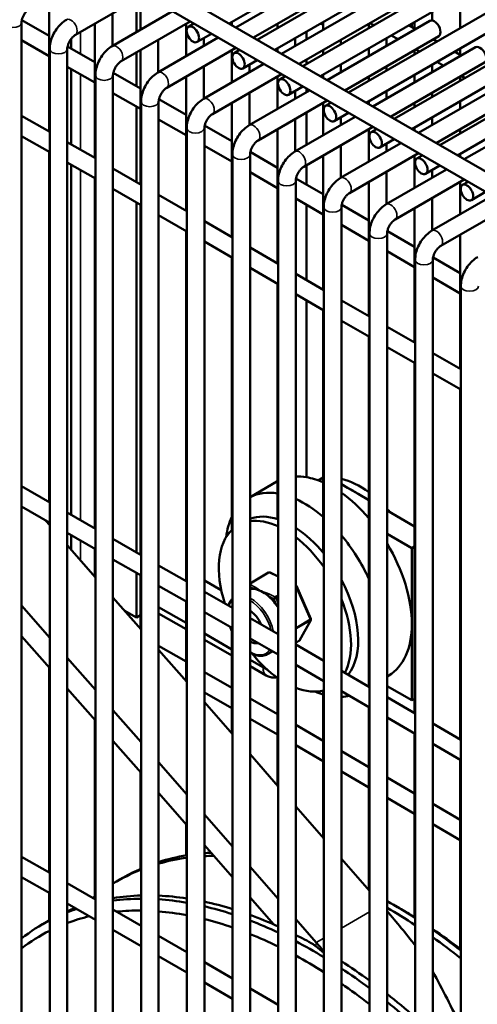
# Model space of a CAD drawing. Header units: inches. Extents: x 1 to 237, y 4 to 150.
# Tile 200 of 209: x 220.62 to 223.69, y 69.28 to 75.88. Entities that reach past the tile are written whole.
import ezdxf

# ---------------------------------------------------------------- set-up
doc = ezdxf.new("R2010")
doc.units = ezdxf.units.IN
doc.header["$LTSCALE"] = 7
doc.header["$MEASUREMENT"] = 0
doc.layers.add('Visible (ANSI)', color=7, linetype='Continuous', lineweight=50)
doc.layers.add('Visible Narrow (ANSI)', color=7, linetype='Continuous', lineweight=35)

msp = doc.modelspace()

# ---------------------------------------------------------------- linework, layer by layer
at = {"layer": 'Visible (ANSI)'}
for p, q in [((222.0226, 75.8571), (224.0898, 77.0506)), ((222.2107, 75.7485), (224.2779, 76.942)), ((222.3288, 75.6803), (224.396, 76.8738)), ((222.5169, 75.5717), (224.5842, 76.7652)), ((222.635, 75.5035), (224.7023, 76.697)), ((222.8231, 75.3949), (224.8904, 76.5884)), ((222.9413, 75.3267), (225.0085, 76.5202)), ((223.1294, 75.2181), (225.1966, 76.4116)), ((223.2475, 75.1499), (225.3147, 76.3434)), ((221.2564, 76.2994), (227.4043, 72.7499)), ((221.1274, 76.2375), (227.3453, 72.6476)), ((222.0674, 75.8312), (222.7559, 76.2287)), ((223.4356, 75.0413), (225.5028, 76.2348)), ((222.1856, 75.763), (222.815, 76.1264)), ((223.5537, 74.9731), (225.6209, 76.1666)), ((220.9915, 75.7808), (221.455, 76.0484)), ((222.3737, 75.6544), (223.0621, 76.0519)), ((220.8154, 76.0327), (220.8154, 75.1329)), ((221.4018, 75.8004), (221.4018, 76.0177)), ((221.4278, 76.0327), (221.4278, 75.8155)), ((223.5714, 76.0441), (223.5714, 75.8269)), ((221.2387, 75.7063), (221.6431, 75.9398)), ((221.2397, 75.9241), (221.2397, 75.7069)), ((222.4918, 75.5862), (223.1212, 75.9496)), ((223.3833, 75.9355), (223.3833, 75.8775)), ((220.6313, 68.9456), (220.6313, 75.8641)), ((220.6332, 75.8801), (220.8154, 75.7749)), ((221.1216, 75.8559), (221.1216, 74.9561)), ((221.2977, 75.604), (221.7612, 75.8716)), ((221.734, 75.8559), (221.734, 75.6387)), ((221.7497, 75.8359), (221.7863, 75.8571)), ((222.0403, 75.8673), (222.0403, 75.8469)), ((222.3465, 75.8559), (222.3465, 75.8269)), ((222.6527, 75.8673), (222.6527, 75.8155)), ((222.6799, 75.4776), (223.3684, 75.8751)), ((222.959, 75.8559), (222.959, 75.8269)), ((222.9915, 75.8457), (222.9664, 75.8602)), ((223.2473, 75.8344), (223.2473, 75.857)), ((223.2652, 75.8673), (223.2652, 75.8241)), ((221.8087, 75.7336), (221.9045, 75.7889)), ((222.5402, 75.7505), (222.5402, 75.8023)), ((223.2726, 75.8198), (223.2277, 75.8457)), ((220.6313, 75.7448), (220.8154, 75.6385)), ((220.9626, 75.6899), (220.9626, 75.7531)), ((221.5449, 75.5295), (221.9493, 75.763)), ((221.5459, 75.7473), (221.5459, 75.5301)), ((221.8522, 75.7587), (221.8522, 75.7069)), ((222.4646, 75.7587), (222.4646, 75.7069)), ((222.7708, 75.7473), (222.7708, 75.7183)), ((222.798, 75.4094), (223.4274, 75.7728)), ((223.0771, 75.7587), (223.0771, 75.7069)), ((223.1545, 75.7516), (223.1096, 75.7775)), ((223.4158, 75.7371), (223.3907, 75.7516)), ((220.8194, 69.0504), (220.8194, 75.6873)), ((220.9375, 69.0388), (220.9375, 75.6873)), ((220.9394, 75.7033), (221.1216, 75.5981)), ((221.4018, 75.4364), (221.4018, 75.6641)), ((221.4278, 75.6791), (221.4278, 74.7793)), ((221.604, 75.4272), (222.0674, 75.6948)), ((222.0403, 75.6791), (222.0403, 75.4619)), ((222.0559, 75.6591), (222.0926, 75.6803)), ((222.3465, 75.6905), (222.3465, 75.6701)), ((222.6527, 75.6791), (222.6527, 75.6501)), ((222.959, 75.6905), (222.959, 75.6387)), ((222.9861, 75.3008), (223.6746, 75.6983)), ((223.2652, 75.6791), (223.2652, 75.6501)), ((223.2977, 75.6689), (223.2726, 75.6834)), ((223.5788, 75.643), (223.534, 75.6689)), ((223.5714, 75.6905), (223.5714, 75.6473)), ((221.8511, 75.3527), (222.2556, 75.5862)), ((222.1149, 75.5568), (222.2107, 75.6121)), ((222.5402, 75.5851), (222.5402, 75.6141)), ((223.1042, 75.2326), (223.7336, 75.596)), ((223.4607, 75.5748), (223.4158, 75.6007)), ((220.9375, 75.568), (221.1216, 75.4617)), ((220.9626, 75.0479), (220.9626, 75.5535)), ((221.2457, 75.5265), (221.4278, 75.4213)), ((221.8522, 75.5705), (221.8522, 75.3533)), ((221.9102, 75.2504), (222.3737, 75.518)), ((222.1584, 75.5819), (222.1584, 75.5301)), ((222.7708, 75.5819), (222.7708, 75.5301)), ((223.0771, 75.5705), (223.0771, 75.5415)), ((223.2924, 75.124), (223.9808, 75.5214)), ((223.3833, 75.5819), (223.3833, 75.5301)), ((221.1256, 68.9302), (221.1256, 75.5105)), ((221.2437, 68.5678), (221.2437, 75.5105)), ((221.734, 75.5023), (221.734, 74.6025)), ((222.3465, 75.5023), (222.3465, 75.2851)), ((222.3621, 75.4823), (222.3988, 75.5035)), ((222.6527, 75.5137), (222.6527, 75.4933)), ((222.959, 75.5023), (222.959, 75.4733)), ((223.2652, 75.5137), (223.2652, 75.4619)), ((223.5714, 75.5023), (223.5714, 75.4733)), ((223.604, 75.4921), (223.5788, 75.5066)), ((221.2437, 75.3912), (221.4278, 75.2849)), ((222.1574, 75.1759), (222.5618, 75.4094)), ((222.1584, 75.3937), (222.1584, 75.1765)), ((222.4212, 75.38), (222.5169, 75.4353)), ((222.4646, 75.4051), (222.4646, 75.3533)), ((222.5402, 75.3969), (222.5402, 75.4218)), ((223.0771, 75.4051), (223.0771, 75.3533)), ((223.3833, 75.3937), (223.3833, 75.3647)), ((223.4105, 75.0558), (224.0399, 75.4192)), ((221.4319, 68.4265), (221.4319, 75.3337)), ((221.55, 68.3295), (221.55, 75.3337)), ((221.5519, 75.3497), (221.734, 75.2445)), ((222.0403, 75.3255), (222.0403, 74.4257)), ((222.2164, 75.0736), (222.6799, 75.3412)), ((222.6527, 75.3255), (222.6527, 75.1083)), ((222.6683, 75.3055), (222.705, 75.3267)), ((222.959, 75.3369), (222.959, 75.3165)), ((223.2652, 75.3255), (223.2652, 75.2965)), ((223.5714, 75.3369), (223.5714, 75.2851)), ((223.5986, 74.9472), (224.287, 75.3446)), ((221.4018, 74.7944), (221.4018, 75.3)), ((222.5402, 75.0433), (222.5402, 75.2605)), ((222.7274, 75.2032), (222.8231, 75.2585)), ((220.6313, 75.2392), (220.8194, 75.1306)), ((221.55, 75.2144), (221.734, 75.1081)), ((222.4636, 74.9991), (222.868, 75.2326)), ((222.4646, 75.2169), (222.4646, 74.9997)), ((222.7708, 75.2283), (222.7708, 75.1765)), ((223.3833, 75.2283), (223.3833, 75.1765)), ((221.7381, 68.1615), (221.7381, 75.1569)), ((221.8562, 68.0471), (221.8562, 75.1569)), ((221.8581, 75.1729), (222.0403, 75.0677)), ((222.3465, 75.1487), (222.3465, 74.2489)), ((222.5226, 74.8968), (222.9861, 75.1644)), ((222.959, 75.1487), (222.959, 74.9315)), ((222.9746, 75.1287), (223.0113, 75.1499)), ((223.2652, 75.1601), (223.2652, 75.1397)), ((223.5714, 75.1487), (223.5714, 75.1197)), ((220.6313, 75.1028), (220.8194, 74.9942)), ((220.9375, 75.0624), (221.1256, 74.9538)), ((222.7698, 74.8223), (223.1742, 75.0558)), ((223.0336, 75.0264), (223.1294, 75.0817)), ((220.8154, 74.9965), (220.8154, 72.6489)), ((221.8562, 75.0376), (222.0403, 74.9313)), ((222.1643, 74.9961), (222.3465, 74.8909)), ((222.7708, 75.0401), (222.7708, 74.8229)), ((223.0771, 75.0515), (223.0771, 74.9997)), ((220.9375, 74.926), (221.1256, 74.8174)), ((222.0443, 67.8493), (222.0443, 74.9801)), ((222.1624, 67.7146), (222.1624, 74.9801)), ((222.6527, 74.9719), (222.6527, 74.0721)), ((222.8289, 74.72), (223.2924, 74.9876)), ((223.2652, 74.9719), (223.2652, 74.7547)), ((223.2808, 74.9519), (223.3175, 74.9731)), ((223.5714, 74.9833), (223.5714, 74.9629)), ((220.9626, 72.5639), (220.9626, 74.9116)), ((221.2437, 74.8856), (221.4319, 74.777)), ((222.1624, 74.8608), (222.3465, 74.7545)), ((222.5402, 74.7791), (222.5402, 74.9069)), ((223.076, 74.6455), (223.4805, 74.879)), ((223.0771, 74.8633), (223.0771, 74.6461)), ((223.3398, 74.8496), (223.4356, 74.9049)), ((223.3833, 74.8747), (223.3833, 74.8229)), ((221.1216, 74.8197), (221.1216, 72.4721)), ((222.3505, 67.4815), (222.3505, 74.8033)), ((222.4687, 67.3221), (222.4687, 74.8033)), ((222.4706, 74.8193), (222.6527, 74.7141)), ((222.959, 74.7951), (222.959, 73.8953)), ((223.1351, 74.5432), (223.5986, 74.8108)), ((223.5714, 74.7951), (223.5714, 74.5779)), ((223.587, 74.7751), (223.6237, 74.7963)), ((221.2437, 74.7492), (221.4319, 74.6406)), ((223.6461, 74.6728), (223.7418, 74.7281)), ((221.55, 74.7088), (221.7381, 74.6002)), ((222.4687, 74.684), (222.6527, 74.5777)), ((223.3823, 74.4687), (223.7867, 74.7022)), ((223.3833, 74.6865), (223.3833, 74.4693)), ((221.4018, 72.3103), (221.4018, 74.658)), ((221.4278, 74.6429), (221.4278, 72.2953)), ((222.5402, 74.1371), (222.5402, 74.6427)), ((222.6568, 66.9485), (222.6568, 74.6265)), ((222.7749, 66.9485), (222.7749, 74.6265)), ((222.7768, 74.6425), (222.959, 74.5373)), ((223.2652, 74.6183), (223.2652, 73.7185)), ((223.4413, 74.3664), (223.9048, 74.634)), ((221.55, 74.5724), (221.7381, 74.4638)), ((221.8562, 74.532), (222.0443, 74.4234)), ((221.734, 74.4661), (221.734, 72.1185)), ((222.7749, 74.5072), (222.959, 74.4009)), ((223.083, 74.4657), (223.2652, 74.3605)), ((221.8562, 74.3956), (222.0443, 74.287)), ((222.963, 66.4225), (222.963, 74.4497)), ((223.0811, 66.262), (223.0811, 74.4497)), ((223.5714, 74.4415), (223.5714, 73.5417)), ((222.1624, 74.3552), (222.3505, 74.2466)), ((223.0811, 74.3304), (223.2652, 74.2241)), ((222.0403, 74.2893), (222.0403, 72.4622)), ((223.2692, 65.7977), (223.2692, 74.2729)), ((223.3873, 65.4273), (223.3873, 74.2729)), ((223.3892, 74.2889), (223.5714, 74.1837)), ((222.1624, 74.2188), (222.3505, 74.1102)), ((222.4687, 74.1784), (222.6568, 74.0698)), ((223.3873, 74.1536), (223.5714, 74.0473)), ((222.3465, 74.1125), (222.3465, 72.5347)), ((223.5755, 60.9261), (223.5755, 74.0961)), ((222.4687, 74.042), (222.6568, 73.9334)), ((222.5402, 72.816), (222.5402, 74.0007)), ((222.7749, 74.0016), (222.963, 73.893)), ((222.6527, 73.9357), (222.6527, 72.3102)), ((222.7749, 73.8652), (222.963, 73.7566)), ((223.0811, 73.8248), (223.2692, 73.7162)), ((222.959, 73.7589), (222.959, 71.4113)), ((223.0811, 73.6884), (223.2692, 73.5798)), ((223.3873, 73.648), (223.5755, 73.5394)), ((223.2652, 73.5821), (223.2652, 71.2345)), ((223.3873, 73.5116), (223.5755, 73.403)), ((223.5714, 73.4053), (223.5714, 71.0577)), ((222.6527, 72.8139), (222.6196, 72.7948)), ((220.6313, 72.7552), (220.8194, 72.6465)), ((222.342, 72.7861), (222.1624, 72.6824)), ((222.816, 72.7449), (222.7749, 72.7686)), ((222.8867, 72.704), (222.816, 72.7449)), ((222.959, 72.6623), (222.8867, 72.704)), ((220.6313, 72.6188), (220.8194, 72.5102)), ((220.9375, 72.5784), (221.1256, 72.4697)), ((223.2652, 72.4855), (223.0811, 72.5918)), ((220.7918, 72.5261), (220.8194, 72.4945)), ((220.8154, 72.5125), (220.8154, 72.4991)), ((220.9375, 72.442), (221.1256, 72.3334)), ((220.9626, 72.3308), (220.9626, 72.4275)), ((223.2473, 72.3407), (223.0811, 72.4367)), ((220.9375, 72.3594), (221.1256, 72.1443)), ((221.2437, 72.4016), (221.4319, 72.2929)), ((223.2652, 72.351), (223.2473, 72.3407)), ((221.1216, 72.3357), (221.1216, 72.1489)), ((223.2473, 71.8304), (223.2473, 72.3407)), ((221.2437, 72.2652), (221.4319, 72.1566)), ((221.55, 72.2248), (221.7381, 72.1161)), ((221.4018, 71.8753), (221.4018, 72.1739)), ((221.4278, 72.1589), (221.4278, 71.7986)), ((222.2872, 72.1763), (222.1624, 72.1042)), ((222.2966, 72.1766), (222.3505, 72.15)), ((221.55, 72.0884), (221.7381, 71.9798)), ((221.8562, 72.1232), (221.9694, 72.0579)), ((222.4732, 72.0868), (222.5699, 71.8663)), ((221.8562, 72.048), (222.0443, 71.9393)), ((222.2336, 72.0532), (222.2336, 72.0532)), ((220.6313, 71.9551), (220.8194, 71.74)), ((221.2437, 72.0092), (221.4319, 71.794)), ((221.734, 71.9821), (221.734, 71.4484)), ((221.319, 71.9231), (221.4018, 71.8753)), ((221.4018, 71.8753), (221.4278, 71.8903)), ((221.55, 71.9449), (221.734, 71.8386)), ((221.734, 71.7963), (221.55, 71.9026)), ((221.8562, 71.9116), (222.0443, 71.803)), ((222.1624, 71.8712), (222.3505, 71.7625)), ((222.5695, 71.8575), (222.4943, 71.7218)), ((223.2473, 71.3201), (223.2473, 71.8304)), ((221.8562, 71.7681), (222.0403, 71.6618)), ((222.0403, 71.784), (222.0403, 71.0981)), ((220.6313, 71.7499), (220.8194, 71.5347)), ((222.0403, 71.6195), (221.8562, 71.7258)), ((222.1624, 71.7348), (222.3505, 71.6262)), ((222.4906, 71.718), (222.4687, 71.7054)), ((222.4687, 71.6944), (222.6568, 71.5857)), ((221.55, 71.6862), (221.734, 71.5799)), ((221.55, 71.6589), (221.7381, 71.4437)), ((222.3127, 71.648), (222.2802, 71.6292)), ((220.9375, 71.6049), (221.1256, 71.3897)), ((222.1624, 71.5913), (222.2786, 71.5242)), ((222.4687, 71.558), (222.6568, 71.4494)), ((220.8154, 71.5393), (220.8154, 70.1648)), ((221.8562, 71.5094), (222.0403, 71.4031)), ((222.271, 71.4863), (222.1624, 71.549)), ((222.7749, 71.5176), (222.963, 71.4089)), ((222.3465, 71.471), (222.3465, 70.7478)), ((223.092, 71.4871), (223.0811, 71.4808)), ((220.9375, 71.3996), (221.1256, 71.1844)), ((221.8562, 71.373), (222.0403, 71.2667)), ((222.6527, 71.3856), (222.6527, 70.3976)), ((222.7749, 71.3812), (222.963, 71.2726)), ((223.0811, 71.416), (223.2473, 71.3201)), ((221.8562, 71.3086), (222.0443, 71.0935)), ((222.1624, 71.3326), (222.3465, 71.2263)), ((223.0811, 71.3408), (223.2692, 71.2321)), ((223.2652, 71.3304), (223.2473, 71.3201)), ((221.2437, 71.2546), (221.4319, 71.0394)), ((222.959, 71.2749), (222.959, 70.0473)), ((221.1216, 71.1891), (221.1216, 70.0056)), ((222.1624, 71.1962), (222.3465, 71.0899)), ((223.0811, 71.2044), (223.2692, 71.0958)), ((223.3873, 71.164), (223.5755, 71.0553)), ((222.4687, 71.1558), (222.6527, 71.0495)), ((223.2652, 71.0981), (223.2652, 69.8662)), ((221.2437, 71.0493), (221.4319, 70.8342)), ((222.4687, 71.0194), (222.6527, 70.9131)), ((222.7749, 70.979), (222.959, 70.8727)), ((223.3873, 71.0276), (223.5755, 70.919)), ((221.55, 70.9043), (221.7381, 70.6892)), ((222.1624, 70.9584), (222.3505, 70.7432)), ((223.5714, 70.9213), (223.5714, 69.6537)), ((221.4278, 70.8388), (221.4278, 70.1898)), ((222.7749, 70.8426), (222.959, 70.7363)), ((223.0811, 70.8022), (223.2652, 70.6959)), ((221.55, 70.6991), (221.7381, 70.4839)), ((223.0811, 70.6658), (223.2652, 70.5595)), ((222.4687, 70.6081), (222.6568, 70.3929)), ((223.3873, 70.6254), (223.5714, 70.5191)), ((221.8562, 70.5541), (222.0443, 70.3389)), ((221.734, 70.4885), (221.734, 70.2804)), ((223.3873, 70.489), (223.5714, 70.3827)), ((221.8562, 70.3488), (222.0443, 70.1336)), ((220.6313, 70.2711), (220.8194, 70.1625)), ((222.7749, 70.2578), (222.963, 70.0427)), ((222.1624, 70.2038), (222.3505, 69.9886)), ((220.6313, 70.1347), (220.8194, 70.0261)), ((221.2715, 70.1078), (221.3104, 70.1302)), ((220.9375, 70.0943), (221.1256, 69.9857)), ((220.8154, 70.0285), (220.8154, 69.8444)), ((222.1624, 69.9985), (222.321, 69.8172)), ((220.9375, 69.9579), (221.1256, 69.8493)), ((221.2437, 69.9175), (221.4319, 69.8089)), ((223.1653, 69.9262), (223.1229, 69.9507)), ((220.773, 69.8199), (220.8118, 69.8424)), ((222.4687, 69.8535), (222.6063, 69.6961)), ((221.2437, 69.7811), (221.4319, 69.6725)), ((221.55, 69.7407), (221.7381, 69.6321)), ((221.55, 69.6043), (221.7381, 69.4957)), ((221.8562, 69.5639), (222.0443, 69.4553)), ((221.8562, 69.4275), (222.0443, 69.3189)), ((222.1624, 69.3871), (222.3505, 69.2785))]:
    msp.add_line(p, q, dxfattribs=at)
for centre, start, end in [((222.2922, 72.1676), 63.72099, 120), ((222.464, 72.0828), 23.67941, 62.52073), ((222.5607, 71.8623), 331.01103, 23.67941), ((222.4856, 71.7267), 300, 331.01103)]:
    msp.add_arc(centre, 0.01, start, end, dxfattribs=at)
for centre, major_axis, ratio, start_param, end_param in [((222.5275, 76.5179), (-0.375, 0.6495), 0.57735, 2.558442, 2.594598), ((223.3979, 75.8239), (0.0295, -0.0511), 0.57735, 0, 3.141593), ((223.7041, 75.6471), (0.0295, -0.0511), 0.57735, 0, 3.141593), ((222.717, 72.1366), (-0.375, 0.6495), 0.57735, 5.837624, 5.98512), ((222.717, 72.1366), (0.375, -0.6495), 0.57735, 2.477675, 2.696031), ((222.717, 72.1366), (-0.375, 0.6495), 0.57735, 6.27124, 6.283185), ((222.8994, 72.2419), (0.3135, -0.543), 0.57735, 2.221523, 2.64094), ((222.8513, 72.2141), (0.3135, -0.543), 0.57735, 2.276301, 2.436088), ((222.5275, 72.0272), (-0.375, 0.6495), 0.57735, 5.846062, 6.257021), ((222.717, 72.1366), (0.375, -0.6495), 0.57735, 1.882423, 2.24682), ((222.5275, 72.0272), (0.375, -0.6495), 0.57735, 2.117791, 2.467361), ((222.5275, 72.0272), (-0.375, 0.6495), 0.57735, 0.379389, 0.649291), ((222.4441, 71.979), (-0.3135, 0.543), 0.57735, 5.710286, 6.186062), ((222.8994, 72.2419), (0.3135, -0.543), 0.57735, 1.879153, 1.933971), ((222.396, 71.9512), (-0.3135, 0.543), 0.57735, 5.600418, 6.052563), ((222.396, 71.9512), (-0.3135, 0.543), 0.57735, 0.130572, 1.218623), ((222.4441, 71.979), (-0.3135, 0.543), 0.57735, 4.997361, 5.442262), ((222.396, 71.9512), (-0.3135, 0.543), 0.57735, 4.868891, 5.333094), ((222.5275, 72.0272), (0.375, -0.6495), 0.57735, 1.405913, 1.870876), ((222.717, 72.1366), (0.375, -0.6495), 0.57735, 0.785398, 1.599414), ((222.4441, 71.979), (0.3135, -0.543), 0.57735, 0.228856, 1.513859), ((222.2475, 71.8655), (-0.1105, 0.1914), 0.57735, 5.872014, 6.073255), ((222.2475, 71.8655), (-0.1105, 0.1914), 0.57735, 5.57004, 5.872014), ((222.2475, 71.8655), (-0.1105, 0.1914), 0.57735, 5.561125, 5.57004), ((222.2475, 71.8655), (-0.1105, 0.1914), 0.57735, 5.268065, 5.561125), ((222.2475, 71.8655), (-0.1105, 0.1914), 0.57735, 4.824816, 5.268065), ((222.396, 71.9512), (0.3135, -0.543), 0.57735, 0.352173, 1.331312), ((222.1626, 71.8165), (0.0625, -0.1083), 0.57735, 1.349058, 2.358388), ((222.2475, 71.8655), (-0.1105, 0.1914), 0.57735, 4.777549, 4.824816), ((222.717, 72.1366), (0.375, -0.6495), 0.57735, 0, 0.785398), ((222.1626, 71.8165), (0.0625, -0.1083), 0.57735, 5.495593, 6.137978), ((222.396, 71.9512), (0.3135, -0.543), 0.57735, 4.979146, 5.395157), ((222.321, 71.5487), (0.06, 0), 0.57735, 3.926991, 3.999376), ((222.396, 71.9512), (0.3135, -0.543), 0.57735, 5.662481, 6.126684), ((222.5275, 72.0272), (-0.375, 0.6495), 0.57735, 2.492302, 2.594598), ((222.5275, 72.0272), (0.375, -0.6495), 0.57735, 0.143205, 0.164883), ((222.5275, 72.0272), (0.375, -0.6495), 0.57735, 5.983106, 6.10426), ((223.1229, 66.9909), (-1.8125, 3.1393), 0.57735, 6.068503, 6.15843), ((223.084, 66.9684), (-1.8125, 3.1393), 0.57735, 6.050576, 6.139355), ((223.1229, 66.9909), (-1.8125, 3.1393), 0.57735, 5.994897, 6.014652), ((223.084, 66.9684), (-1.8125, 3.1393), 0.57735, 5.969765, 5.997284), ((223.084, 66.9684), (-1.8125, 3.1393), 0.57735, 6.198196, 6.298597), ((223.1229, 66.9909), (-1.8125, 3.1393), 0.57735, 6.21821, 6.283185), ((223.084, 66.9684), (-1.8125, 3.1393), 0.57735, 0.084089, 0.094252), ((222.6243, 66.7031), (-1.8125, 3.1393), 0.57735, 5.98167, 6.066573), ((222.5855, 66.6806), (-1.8125, 3.1393), 0.57735, 5.964606, 6.048667), ((222.6243, 66.7031), (-1.8125, 3.1393), 0.57735, 5.850827, 5.930287), ((222.5855, 66.6806), (-1.8125, 3.1393), 0.57735, 5.834705, 5.913639), ((223.1229, 66.9909), (1.8125, -3.1393), 0.57735, 2.299059, 2.372481), ((222.6243, 66.7031), (-1.8125, 3.1393), 0.57735, 6.188718, 6.21605), ((222.5855, 66.6806), (-1.8125, 3.1393), 0.57735, 6.164554, 6.196072), ((222.543, 66.6561), (-1.7825, 3.0874), 0.57735, 5.954268, 6.02793), ((222.6243, 66.7031), (1.8125, -3.1393), 0.57735, 2.584456, 2.660545), ((222.5855, 66.6806), (1.8125, -3.1393), 0.57735, 2.568907, 2.644681), ((223.084, 66.9684), (1.8125, -3.1393), 0.57735, 2.283855, 2.357307), ((221.8557, 67.837), (1.909, -3.3065), 0.57735, 1.805134, 1.885045), ((223.1653, 67.0154), (1.7825, -3.0874), 0.57735, 2.314948, 2.356194), ((222.5855, 66.6806), (-1.8125, 3.1393), 0.57735, 6.257872, 6.364759), ((222.6243, 66.7031), (-1.8125, 3.1393), 0.57735, 6.27902, 6.283185), ((222.543, 66.6561), (-1.7825, 3.0874), 0.57735, 6.114332, 6.188251), ((222.543, 66.6561), (-1.7825, 3.0874), 0.57735, 5.822792, 5.902699), ((222.543, 66.6561), (-1.7825, 3.0874), 0.57735, 5.696936, 5.773735), ((222.6243, 66.7031), (1.8125, -3.1393), 0.57735, 2.463215, 2.537391), ((222.5855, 66.6806), (1.8125, -3.1393), 0.57735, 2.447967, 2.521987), ((222.543, 66.6561), (-1.7825, 3.0874), 0.57735, 6.250675, 6.358601), ((223.1653, 67.0154), (1.7825, -3.0874), 0.57735, 2.192754, 2.267991), ((223.1229, 66.9909), (1.8125, -3.1393), 0.57735, 2.178692, 2.252828), ((222.543, 66.6561), (-1.7825, 3.0874), 0.57735, 5.574218, 5.649348), ((222.6243, 66.7031), (1.8125, -3.1393), 0.57735, 2.370896, 2.41697), ((223.084, 66.9684), (1.8125, -3.1393), 0.57735, 2.163255, 2.237562), ((222.5855, 66.6806), (1.8125, -3.1393), 0.57735, 2.328367, 2.401776), ((223.4558, 67.1831), (2.1419, -2.9472), 0.293175, 2.332431, 2.34005), ((222.7507, 66.6833), (-1.554, 3.3754), 0.451564, 5.531263, 5.55601), ((221.4173, 67.5838), (1.909, -3.3065), 0.57735, 1.879188, 1.900126), ((222.543, 66.6561), (-1.7825, 3.0874), 0.57735, 5.452649, 5.527294), ((222.6243, 66.7031), (1.8125, -3.1393), 0.57735, 2.223688, 2.297431), ((222.5855, 66.6806), (1.8125, -3.1393), 0.57735, 2.208365, 2.282225), ((222.543, 66.6561), (-1.7825, 3.0874), 0.57735, 5.330406, 5.405681), ((222.6243, 66.7031), (1.8125, -3.1393), 0.57735, 2.101875, 2.17704), ((222.5855, 66.6806), (1.8125, -3.1393), 0.57735, 2.086165, 2.161599)]:
    msp.add_ellipse(centre, major_axis=major_axis, ratio=ratio, start_param=start_param, end_param=end_param, dxfattribs=at)
for centre in [(221.7792, 75.7848), (222.0854, 75.608), (222.3916, 75.4312), (222.6979, 75.2544), (223.0041, 75.0776), (223.3103, 74.9008), (223.6165, 74.724)]:
    msp.add_ellipse(centre, major_axis=(-0.0295, 0.0511), ratio=0.57735, dxfattribs=at)
for points, knots in [([(220.6313, 75.8641), (220.6313, 75.8672), (220.6316, 75.871), (220.6331, 75.88), (220.6343, 75.8851), (220.6379, 75.8963), (220.6403, 75.9023), (220.6463, 75.9145), (220.6498, 75.9205), (220.6576, 75.9319), (220.6618, 75.9371), (220.67, 75.946), (220.6741, 75.9497), (220.6806, 75.9547), (220.6831, 75.9563), (220.6853, 75.9576)], [4.712389, 4.712389, 4.712389, 4.712389, 4.919113, 4.919113, 5.142574, 5.142574, 5.381629, 5.381629, 5.629603, 5.629603, 5.877268, 5.877268, 6.114931, 6.114931, 6.283185, 6.283185, 6.283185, 6.283185]), ([(220.8194, 75.6873), (220.8194, 75.7027), (220.8215, 75.7182), (220.8288, 75.7485), (220.8341, 75.7635), (220.8475, 75.7924), (220.8555, 75.8063), (220.8738, 75.8322), (220.8841, 75.8443), (220.9068, 75.8659), (220.9191, 75.8754), (220.9325, 75.8831)], [4.712389, 4.712389, 4.712389, 4.712389, 5.026548, 5.026548, 5.340708, 5.340708, 5.654867, 5.654867, 5.969026, 5.969026, 6.283185, 6.283185, 6.283185, 6.283185]), ([(220.9375, 75.6873), (220.9375, 75.6904), (220.9378, 75.6942), (220.9393, 75.7032), (220.9405, 75.7083), (220.9441, 75.7195), (220.9466, 75.7255), (220.9525, 75.7377), (220.9561, 75.7437), (220.9638, 75.7551), (220.968, 75.7603), (220.9763, 75.7692), (220.9804, 75.7729), (220.9868, 75.7779), (220.9893, 75.7795), (220.9915, 75.7808)], [4.712389, 4.712389, 4.712389, 4.712389, 4.919113, 4.919113, 5.142574, 5.142574, 5.381629, 5.381629, 5.629603, 5.629603, 5.877268, 5.877268, 6.114931, 6.114931, 6.283185, 6.283185, 6.283185, 6.283185]), ([(221.1256, 75.5105), (221.1256, 75.5259), (221.1277, 75.5414), (221.1351, 75.5717), (221.1404, 75.5867), (221.1537, 75.6156), (221.1617, 75.6295), (221.18, 75.6554), (221.1904, 75.6675), (221.213, 75.6891), (221.2253, 75.6986), (221.2387, 75.7063)], [4.712389, 4.712389, 4.712389, 4.712389, 5.026548, 5.026548, 5.340708, 5.340708, 5.654867, 5.654867, 5.969026, 5.969026, 6.283185, 6.283185, 6.283185, 6.283185]), ([(221.2437, 75.5105), (221.2437, 75.5136), (221.244, 75.5174), (221.2455, 75.5264), (221.2468, 75.5315), (221.2504, 75.5427), (221.2528, 75.5487), (221.2588, 75.5609), (221.2623, 75.5669), (221.27, 75.5783), (221.2742, 75.5835), (221.2825, 75.5924), (221.2866, 75.5961), (221.293, 75.6011), (221.2955, 75.6027), (221.2977, 75.604)], [4.712389, 4.712389, 4.712389, 4.712389, 4.919113, 4.919113, 5.142574, 5.142574, 5.381629, 5.381629, 5.629603, 5.629603, 5.877268, 5.877268, 6.114931, 6.114931, 6.283185, 6.283185, 6.283185, 6.283185]), ([(221.4319, 75.3337), (221.4319, 75.3491), (221.4339, 75.3646), (221.4413, 75.3949), (221.4466, 75.4099), (221.4599, 75.4388), (221.4679, 75.4527), (221.4863, 75.4786), (221.4966, 75.4907), (221.5192, 75.5123), (221.5315, 75.5218), (221.5449, 75.5295)], [4.712389, 4.712389, 4.712389, 4.712389, 5.026548, 5.026548, 5.340708, 5.340708, 5.654867, 5.654867, 5.969026, 5.969026, 6.283185, 6.283185, 6.283185, 6.283185]), ([(221.55, 75.3337), (221.55, 75.3368), (221.5503, 75.3406), (221.5517, 75.3496), (221.553, 75.3547), (221.5566, 75.3659), (221.559, 75.3719), (221.565, 75.3841), (221.5685, 75.3901), (221.5763, 75.4015), (221.5805, 75.4067), (221.5887, 75.4156), (221.5928, 75.4193), (221.5993, 75.4243), (221.6018, 75.4259), (221.604, 75.4272)], [4.712389, 4.712389, 4.712389, 4.712389, 4.919113, 4.919113, 5.142574, 5.142574, 5.381629, 5.381629, 5.629603, 5.629603, 5.877268, 5.877268, 6.114931, 6.114931, 6.283185, 6.283185, 6.283185, 6.283185]), ([(221.7381, 75.1569), (221.7381, 75.1723), (221.7402, 75.1878), (221.7475, 75.2181), (221.7528, 75.2331), (221.7661, 75.262), (221.7742, 75.2759), (221.7925, 75.3018), (221.8028, 75.3139), (221.8254, 75.3355), (221.8378, 75.345), (221.8511, 75.3527)], [4.712389, 4.712389, 4.712389, 4.712389, 5.026548, 5.026548, 5.340708, 5.340708, 5.654867, 5.654867, 5.969026, 5.969026, 6.283185, 6.283185, 6.283185, 6.283185]), ([(221.8562, 75.1569), (221.8562, 75.16), (221.8565, 75.1638), (221.858, 75.1728), (221.8592, 75.1779), (221.8628, 75.1891), (221.8653, 75.1951), (221.8712, 75.2073), (221.8748, 75.2133), (221.8825, 75.2247), (221.8867, 75.2299), (221.895, 75.2388), (221.899, 75.2425), (221.9055, 75.2475), (221.908, 75.2491), (221.9102, 75.2504)], [4.712389, 4.712389, 4.712389, 4.712389, 4.919113, 4.919113, 5.142574, 5.142574, 5.381629, 5.381629, 5.629603, 5.629603, 5.877268, 5.877268, 6.114931, 6.114931, 6.283185, 6.283185, 6.283185, 6.283185]), ([(222.0443, 74.9801), (222.0443, 74.9955), (222.0464, 75.011), (222.0537, 75.0413), (222.059, 75.0563), (222.0724, 75.0852), (222.0804, 75.0991), (222.0987, 75.125), (222.109, 75.1371), (222.1317, 75.1587), (222.144, 75.1682), (222.1574, 75.1759)], [4.712389, 4.712389, 4.712389, 4.712389, 5.026548, 5.026548, 5.340708, 5.340708, 5.654867, 5.654867, 5.969026, 5.969026, 6.283185, 6.283185, 6.283185, 6.283185]), ([(222.1624, 74.9801), (222.1624, 74.9832), (222.1627, 74.987), (222.1642, 74.996), (222.1654, 75.0011), (222.169, 75.0123), (222.1715, 75.0183), (222.1774, 75.0305), (222.181, 75.0365), (222.1887, 75.0479), (222.1929, 75.0531), (222.2012, 75.062), (222.2053, 75.0657), (222.2117, 75.0707), (222.2142, 75.0723), (222.2164, 75.0736)], [4.712389, 4.712389, 4.712389, 4.712389, 4.919113, 4.919113, 5.142574, 5.142574, 5.381629, 5.381629, 5.629603, 5.629603, 5.877268, 5.877268, 6.114931, 6.114931, 6.283185, 6.283185, 6.283185, 6.283185]), ([(222.3505, 74.8033), (222.3505, 74.8187), (222.3526, 74.8342), (222.36, 74.8645), (222.3653, 74.8795), (222.3786, 74.9084), (222.3866, 74.9223), (222.405, 74.9482), (222.4153, 74.9603), (222.4379, 74.9819), (222.4502, 74.9914), (222.4636, 74.9991)], [4.712389, 4.712389, 4.712389, 4.712389, 5.026548, 5.026548, 5.340708, 5.340708, 5.654867, 5.654867, 5.969026, 5.969026, 6.283185, 6.283185, 6.283185, 6.283185]), ([(222.4687, 74.8033), (222.4687, 74.8064), (222.469, 74.8102), (222.4704, 74.8192), (222.4717, 74.8243), (222.4753, 74.8355), (222.4777, 74.8415), (222.4837, 74.8537), (222.4872, 74.8597), (222.4949, 74.8711), (222.4991, 74.8763), (222.5074, 74.8852), (222.5115, 74.8889), (222.5179, 74.8939), (222.5204, 74.8955), (222.5226, 74.8968)], [4.712389, 4.712389, 4.712389, 4.712389, 4.919113, 4.919113, 5.142574, 5.142574, 5.381629, 5.381629, 5.629603, 5.629603, 5.877268, 5.877268, 6.114931, 6.114931, 6.283185, 6.283185, 6.283185, 6.283185]), ([(222.6568, 74.6265), (222.6568, 74.6419), (222.6588, 74.6574), (222.6662, 74.6877), (222.6715, 74.7027), (222.6848, 74.7316), (222.6928, 74.7455), (222.7112, 74.7714), (222.7215, 74.7835), (222.7441, 74.8051), (222.7564, 74.8146), (222.7698, 74.8223)], [4.712389, 4.712389, 4.712389, 4.712389, 5.026548, 5.026548, 5.340708, 5.340708, 5.654867, 5.654867, 5.969026, 5.969026, 6.283185, 6.283185, 6.283185, 6.283185]), ([(222.7749, 74.6265), (222.7749, 74.6296), (222.7752, 74.6334), (222.7766, 74.6424), (222.7779, 74.6475), (222.7815, 74.6587), (222.7839, 74.6647), (222.7899, 74.6769), (222.7934, 74.6829), (222.8012, 74.6943), (222.8054, 74.6995), (222.8136, 74.7084), (222.8177, 74.7121), (222.8242, 74.7171), (222.8267, 74.7187), (222.8289, 74.72)], [4.712389, 4.712389, 4.712389, 4.712389, 4.919113, 4.919113, 5.142574, 5.142574, 5.381629, 5.381629, 5.629603, 5.629603, 5.877268, 5.877268, 6.114931, 6.114931, 6.283185, 6.283185, 6.283185, 6.283185]), ([(222.963, 74.4497), (222.963, 74.4651), (222.9651, 74.4806), (222.9724, 74.5109), (222.9777, 74.5259), (222.9911, 74.5548), (222.9991, 74.5687), (223.0174, 74.5946), (223.0277, 74.6067), (223.0504, 74.6283), (223.0627, 74.6378), (223.076, 74.6455)], [4.712389, 4.712389, 4.712389, 4.712389, 5.026548, 5.026548, 5.340708, 5.340708, 5.654867, 5.654867, 5.969026, 5.969026, 6.283185, 6.283185, 6.283185, 6.283185]), ([(223.0811, 74.4497), (223.0811, 74.4528), (223.0814, 74.4566), (223.0829, 74.4656), (223.0841, 74.4707), (223.0877, 74.4819), (223.0902, 74.4879), (223.0961, 74.5001), (223.0997, 74.5061), (223.1074, 74.5175), (223.1116, 74.5227), (223.1199, 74.5316), (223.1239, 74.5353), (223.1304, 74.5403), (223.1329, 74.5419), (223.1351, 74.5432)], [4.712389, 4.712389, 4.712389, 4.712389, 4.919113, 4.919113, 5.142574, 5.142574, 5.381629, 5.381629, 5.629603, 5.629603, 5.877268, 5.877268, 6.114931, 6.114931, 6.283185, 6.283185, 6.283185, 6.283185]), ([(223.2692, 74.2729), (223.2692, 74.2883), (223.2713, 74.3038), (223.2787, 74.3341), (223.284, 74.3491), (223.2973, 74.378), (223.3053, 74.3919), (223.3236, 74.4178), (223.3339, 74.4299), (223.3566, 74.4515), (223.3689, 74.461), (223.3823, 74.4687)], [4.712389, 4.712389, 4.712389, 4.712389, 5.026548, 5.026548, 5.340708, 5.340708, 5.654867, 5.654867, 5.969026, 5.969026, 6.283185, 6.283185, 6.283185, 6.283185]), ([(223.3873, 74.2729), (223.3873, 74.276), (223.3876, 74.2798), (223.3891, 74.2888), (223.3903, 74.2939), (223.394, 74.3051), (223.3964, 74.3111), (223.4023, 74.3233), (223.4059, 74.3293), (223.4136, 74.3407), (223.4178, 74.3459), (223.4261, 74.3548), (223.4302, 74.3585), (223.4366, 74.3635), (223.4391, 74.3651), (223.4413, 74.3664)], [4.712389, 4.712389, 4.712389, 4.712389, 4.919113, 4.919113, 5.142574, 5.142574, 5.381629, 5.381629, 5.629603, 5.629603, 5.877268, 5.877268, 6.114931, 6.114931, 6.283185, 6.283185, 6.283185, 6.283185]), ([(223.5755, 74.0961), (223.5755, 74.1115), (223.5775, 74.127), (223.5849, 74.1573), (223.5902, 74.1723), (223.6035, 74.2012), (223.6115, 74.2151), (223.6299, 74.241), (223.6402, 74.2531), (223.6628, 74.2747), (223.6751, 74.2842), (223.6885, 74.2919)], [4.712389, 4.712389, 4.712389, 4.712389, 5.026548, 5.026548, 5.340708, 5.340708, 5.654867, 5.654867, 5.969026, 5.969026, 6.283185, 6.283185, 6.283185, 6.283185]), ([(222.0443, 72.001), (222.0388, 71.9958), (222.0339, 71.9898), (222.0244, 71.9748), (222.0202, 71.9654), (222.0171, 71.9551)], [0.9183085, 0.9183085, 0.9183085, 0.9183085, 1.0794423, 1.0794423, 1.2823711, 1.2823711, 1.2823711, 1.2823711]), ([(222.1624, 71.641), (222.174, 71.6341), (222.1856, 71.6287), (222.2141, 71.6191), (222.2307, 71.6169), (222.2585, 71.6197), (222.27, 71.6233), (222.2802, 71.6292)], [3.1271305, 3.1271305, 3.1271305, 3.1271305, 3.3481721, 3.3481721, 3.6731571, 3.6731571, 3.9269908, 3.9269908, 3.9269908, 3.9269908]), ([(222.3411, 71.4749), (222.3307, 71.4728), (222.3198, 71.4723), (222.2989, 71.4748), (222.2886, 71.4778), (222.2763, 71.4834), (222.2736, 71.4848), (222.271, 71.4863)], [0.0815927, 0.0815927, 0.0815927, 0.0815927, 0.1624471, 0.1624471, 0.2421768, 0.2421768, 0.2654341, 0.2654341, 0.2654341, 0.2654341]), ([(223.3873, 69.5024), (223.4201, 69.4425), (223.4522, 69.3816), (223.515, 69.2578), (223.5457, 69.1949), (223.5754, 69.1314)], [9.0951202, 9.0951202, 9.0951202, 9.0951202, 9.5914225, 9.5914225, 10.0921921, 10.0921921, 10.0921921, 10.0921921])]:
    msp.add_open_spline(points, degree=3, knots=knots, dxfattribs=at)
msp.add_open_spline([(222.0287, 71.812), (222.0332, 71.7997), (222.0384, 71.7876), (222.0443, 71.7756)], degree=3, dxfattribs=at)
at = {"layer": 'Visible Narrow (ANSI)'}
for p, q in [((221.027, 75.6527), (221.027, 75.8013)), ((221.027, 75.0107), (221.027, 75.5163)), ((221.027, 72.5267), (221.027, 74.8744)), ((221.027, 72.2571), (221.027, 72.3903)), ((222.1624, 72.1014), (222.2917, 72.1761)), ((222.2917, 72.1761), (222.3505, 72.147)), ((222.1969, 72.079), (222.1624, 72.096)), ((222.4687, 72.0833), (222.4699, 72.084)), ((222.4699, 72.084), (222.5666, 71.8635)), ((222.1624, 72.0802), (222.1904, 72.0664)), ((222.2831, 72.0207), (222.3226, 72.0011)), ((222.3292, 72.0136), (222.2896, 72.0332)), ((222.3505, 72.026), (222.3292, 72.0136)), ((222.3226, 72.0011), (222.3449, 71.9504)), ((222.3355, 72.0064), (222.3505, 72.0151)), ((222.3505, 71.9722), (222.3355, 72.0064)), ((222.5666, 71.8635), (222.4687, 71.807)), ((222.4687, 71.7982), (222.5671, 71.8551)), ((222.5671, 71.8551), (222.4919, 71.7194)), ((222.4919, 71.7194), (222.4687, 71.706)), ((222.2786, 71.5242), (222.2786, 71.5253)), ((222.7749, 69.7935), (222.963, 69.9021)), ((222.6063, 69.6961), (222.6568, 69.7253)), ((222.603, 69.6714), (222.6063, 69.6961))]:
    msp.add_line(p, q, dxfattribs=at)
for centre, major_axis, ratio, start_param, end_param in [((220.5722, 75.8641), (0.0591, 0), 0.57735, 3.141593, 6.283185), ((220.962, 75.8319), (0.0295, -0.0511), 0.57735, 0, 3.141593), ((221.2682, 75.6551), (0.0295, -0.0511), 0.57735, 0, 3.141593), ((220.8785, 75.6873), (0.0591, 0), 0.57735, 3.141593, 6.283185), ((221.5744, 75.4783), (0.0295, -0.0511), 0.57735, 0, 3.141593), ((221.1847, 75.5105), (0.0591, 0), 0.57735, 3.141593, 6.283185), ((221.4909, 75.3337), (0.0591, 0), 0.57735, 3.141593, 6.283185), ((221.8807, 75.3015), (0.0295, -0.0511), 0.57735, 0, 3.141593), ((221.7971, 75.1569), (0.0591, 0), 0.57735, 3.141593, 6.283185), ((222.1869, 75.1247), (0.0295, -0.0511), 0.57735, 0, 3.141593), ((222.4931, 74.9479), (0.0295, -0.0511), 0.57735, 0, 3.141593), ((222.1034, 74.9801), (0.0591, 0), 0.57735, 3.141593, 6.283185), ((222.4096, 74.8033), (0.0591, 0), 0.57735, 3.141593, 6.283185), ((222.7993, 74.7711), (0.0295, -0.0511), 0.57735, 0, 3.141593), ((222.7158, 74.6265), (0.0591, 0), 0.57735, 3.141593, 6.283185), ((223.1056, 74.5943), (0.0295, -0.0511), 0.57735, 0, 3.141593), ((223.4118, 74.4175), (0.0295, -0.0511), 0.57735, 0, 3.141593), ((223.0221, 74.4497), (0.0591, 0), 0.57735, 3.141593, 6.283185), ((223.3283, 74.2729), (0.0591, 0), 0.57735, 3.141593, 6.283185), ((223.6345, 74.0961), (0.0591, 0), 0.57735, 3.141593, 6.283185), ((222.2922, 72.1676), (-0.005, 0.00866), 0.57735, 5.57004, 6.283185), ((222.2922, 72.1676), (0.00443, 0.00897), 0.617523, 0, 0.746565), ((222.464, 72.0828), (0.005, -0.00866), 0.57735, 1.381249, 1.64524), ((222.464, 72.0828), (0.00916, 0.00402), 0.153839, 5.336414, 6.283185), ((222.1974, 72.0705), (0.00443, 0.00897), 0.617523, 0.746565, 2.317362), ((222.2901, 72.0247), (-0.00443, -0.00897), 0.617523, 3.888158, 5.458954), ((222.1626, 71.8165), (-0.1055, 0.1827), 0.57735, 0.130197, 0.463341), ((222.1697, 71.8206), (-0.1105, 0.1914), 0.57735, 4.186853, 5.544294), ((222.1626, 71.8165), (0.1055, -0.1827), 0.57735, 1.107455, 2.357494), ((222.3297, 72.0052), (-0.00443, -0.00897), 0.617523, 3.888158, 5.458954), ((222.3297, 72.0052), (0.00916, 0.00402), 0.153839, 3.765617, 5.336414), ((222.3297, 72.0052), (0.005, -0.00866), 0.57735, 1.381249, 2.428447), ((222.352, 71.9545), (0.00916, 0.00402), 0.153839, 3.765617, 4.491246), ((222.5607, 71.8623), (0.00916, 0.00402), 0.153839, 5.336414, 6.283185), ((222.5607, 71.8623), (0.005, -0.00866), 0.57735, 0.334052, 1.381249), ((222.5607, 71.8623), (0.00875, -0.00485), 0.771362, 5.849011, 6.283185), ((222.1626, 71.8165), (-0.1055, 0.1827), 0.57735, 1.280484, 1.440599), ((222.4856, 71.7267), (0.005, -0.00866), 0.57735, 0, 0.334052), ((222.4856, 71.7267), (0.00875, -0.00485), 0.771362, 5.849011, 6.283185), ((222.1626, 71.8165), (0.1055, -0.1827), 0.57735, 5.496488, 6.573497), ((222.1697, 71.8206), (0.1105, -0.1914), 0.57735, 0, 0.263117), ((222.321, 71.6018), (-0.0466, -0.1171), 0.454216, 5.431511, 6.215837)]:
    msp.add_ellipse(centre, major_axis=major_axis, ratio=ratio, start_param=start_param, end_param=end_param, dxfattribs=at)
for points, knots in [([(222.2362, 72.052), (222.2361, 72.052), (222.2361, 72.0521), (222.2241, 72.0615), (222.2125, 72.0713), (222.1969, 72.079)], [-0.0008811, -0.0008811, -0.0008811, -0.0008811, 0, 0, 0.1679877, 0.1679877, 0.1679877, 0.1679877]), ([(222.2896, 72.0332), (222.2741, 72.0409), (222.255, 72.0463), (222.2364, 72.0519), (222.2363, 72.052), (222.2362, 72.052)], [0.3302386, 0.3302386, 0.3302386, 0.3302386, 0.4982263, 0.4982263, 0.4991074, 0.4991074, 0.4991074, 0.4991074])]:
    msp.add_open_spline(points, degree=3, knots=knots, dxfattribs=at)

doc.saveas('drawing.dxf')
